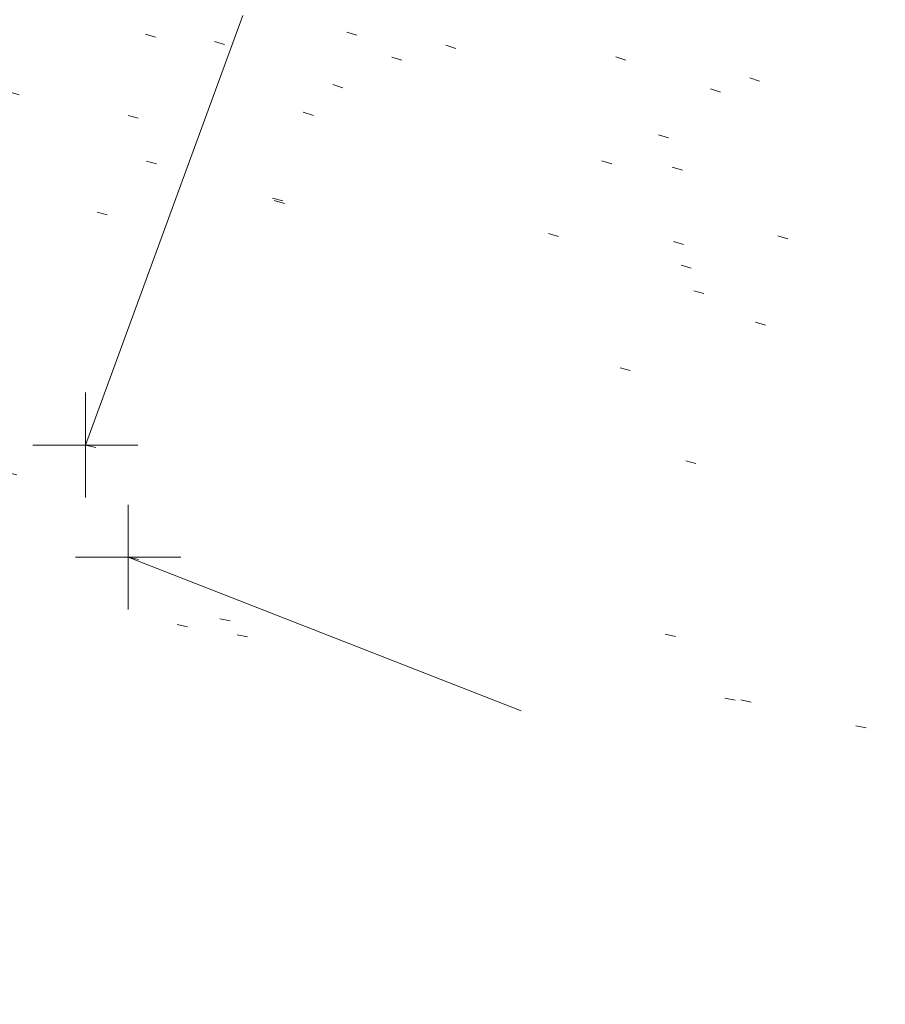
# Model space of a CAD drawing. Extents: x 413123 to 1465301, y 377724 to 504150.
# Tile 27 of 256: x 1463201 to 1463209, y 433214 to 433224. Entities that reach past the tile are written whole.
import ezdxf

# ---------------------------------------------------------------- set-up
doc = ezdxf.new("R2010")
doc.units = 0
doc.header["$MEASUREMENT"] = 0
for name, pattern in [('DGN Style 1', [8.732639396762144, 0.01453018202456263, -8.71810921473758]), ('DGN Style 3', [20.34225483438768, 14.53018202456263, -5.812072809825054]), ('DGN Style 5', [10.171127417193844, 4.35905460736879, -5.812072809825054])]:
    doc.linetypes.add(name, pattern=pattern)
for name, color, linetype, lineweight in [('PM_X_Parking_Lot_Stall', 7, 'DGN Style 5', 0), ('PV_X_Curb', 120, 'DGN Style 1', 0), ('PV_X_EOP', 7, 'DGN Style 3', 0)]:
    doc.layers.add(name, color=color, linetype=linetype, lineweight=lineweight)
doc.layers.add('SV_Observation (Construction)', color=97, linetype='DGN Style 1', lineweight=0, transparency=0.9)
doc.layers.add('SV_X_Shot_Marker (Construction)', color=40, linetype='Continuous', lineweight=0, transparency=0.5)

# ---------------------------------------------------------------- blocks, each defined once
blk = doc.blocks.new('SVPT_2556')
at = {"layer": 'SV_X_Shot_Marker (Construction)', "transparency": 33554495}
for p, q in [((0, 0.02499999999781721), (0, -0.02500000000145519)), ((-0.02499999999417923, 0), (0.02499999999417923, 0))]:
    blk.add_line(p, q, dxfattribs=at)
blk.add_point((0, 0), dxfattribs=at)
blk = doc.blocks.new('SVPT_2557')
at = {"layer": 'SV_X_Shot_Marker (Construction)', "transparency": 33554495}
for p, q in [((1.455191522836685e-11, 0.02500000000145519), (1.455191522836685e-11, -0.02499999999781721)), ((-0.02499999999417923, 0), (0.02500000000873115, 0))]:
    blk.add_line(p, q, dxfattribs=at)
blk.add_point((1.455191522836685e-11, 0), dxfattribs=at)

msp = doc.modelspace()

# ---------------------------------------------------------------- linework, layer by layer
at = {"layer": 'PM_X_Parking_Lot_Stall', "extrusion": (0.0275909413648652, 0.07527887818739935, 0.9967807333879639), "elevation": 73554.05821397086, "flags": 128}
msp.add_lwpolyline([(-1224748.043570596, -907314.81765049), (-1224748.043570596, -907322.4541695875)], dxfattribs=at)
at = {"layer": 'PM_X_Parking_Lot_Stall', "extrusion": (-0.01513250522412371, 0.005920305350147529, 0.9998679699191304), "elevation": -19004.62771107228, "flags": 128}
msp.add_lwpolyline([(1463056.260674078, 433333.3615188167), (1463043.04578196, 433338.5309118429)], dxfattribs=at)
at = {"layer": 'PV_X_Curb'}
for points, knots in [([(1463034.114341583, 433358.5354235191, 570.967442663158), (1463034.382762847, 433357.8525596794, 570.9829174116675), (1463034.902669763, 433356.6746703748, 570.9791408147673), (1463036.322057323, 433354.5205973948, 570.6849760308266), (1463037.748960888, 433352.2020754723, 570.6878951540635), (1463040.018756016, 433349.1857511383, 570.9427811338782), (1463042.639031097, 433346.7780487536, 570.7955674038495), (1463044.970687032, 433345.5933757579, 570.8824061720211), (1463045.921303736, 433345.2188641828, 570.878208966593), (1463051.106075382, 433343.1762354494, 570.8553169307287), (1463056.290847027, 433341.1336067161, 570.8324248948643), (1463061.475618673, 433339.0909779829, 570.809532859), (1463062.018547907, 433338.9041474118, 570.7725412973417), (1463062.561477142, 433338.7173168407, 570.7355497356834), (1463063.104406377, 433338.5304862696, 570.6985581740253), (1463069.657625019, 433335.9461940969, 570.7210719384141), (1463076.21084366, 433333.3619019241, 570.7435857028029), (1463082.764062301, 433330.7776097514, 570.7660994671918), (1463087.246478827, 433329.0023655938, 570.8028168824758), (1463091.728895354, 433327.2271214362, 570.8395342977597), (1463096.211311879, 433325.4518772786, 570.8762517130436), (1463096.878442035, 433325.1897515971, 570.9638925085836), (1463097.545572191, 433324.9276259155, 571.0515333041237), (1463098.212702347, 433324.6655002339, 571.1391740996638), (1463104.831686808, 433322.094946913, 571.1640382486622), (1463111.45067127, 433319.524393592, 571.1889023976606), (1463118.069655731, 433316.953840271, 571.2137665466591), (1463125.957183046, 433313.9138789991, 571.1851535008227), (1463133.844710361, 433310.8739177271, 571.1565404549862), (1463141.732237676, 433307.8339564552, 571.1279274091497), (1463145.767175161, 433306.241790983, 571.1313455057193), (1463149.802112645, 433304.6496255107, 571.134763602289), (1463153.83705013, 433303.0574600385, 571.1381816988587), (1463154.355066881, 433302.8054079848, 571.0924572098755), (1463154.873083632, 433302.5533559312, 571.0467327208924), (1463155.391100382, 433302.3013038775, 571.0010082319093), (1463159.740180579, 433300.5574304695, 571.007755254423), (1463164.089260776, 433298.8135570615, 571.0145022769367), (1463168.438340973, 433297.0696836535, 571.0212492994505), (1463173.76020955, 433294.9893866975, 571.0517121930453), (1463179.082078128, 433292.9090897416, 571.0821750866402), (1463184.403946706, 433290.8287927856, 571.1126379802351), (1463184.927832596, 433290.6024130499, 571.183469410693), (1463185.451718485, 433290.3760333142, 571.254300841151), (1463185.975604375, 433290.1496535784, 571.3251322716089), (1463193.283059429, 433287.4009373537, 571.3274320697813), (1463200.590514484, 433284.6522211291, 571.3297318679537), (1463207.897969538, 433281.9035049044, 571.3320316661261), (1463214.611583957, 433279.3049910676, 571.3660593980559), (1463221.325198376, 433276.7064772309, 571.4000871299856), (1463228.038812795, 433274.1079633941, 571.4341148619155), (1463234.876881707, 433271.4003319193, 571.5030017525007), (1463241.714950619, 433268.6927004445, 571.5718886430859), (1463248.553019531, 433265.9850689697, 571.6407755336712), (1463252.53367608, 433264.4224603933, 571.6987979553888), (1463256.514332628, 433262.8598518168, 571.7568203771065), (1463260.494989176, 433261.2972432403, 571.8148427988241), (1463261.18962272, 433261.0748617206, 571.7422662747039), (1463261.884256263, 433260.8524802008, 571.6696897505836), (1463262.578889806, 433260.6300986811, 571.5971132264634), (1463267.974277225, 433258.4984942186, 571.5913249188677), (1463273.369664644, 433256.3668897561, 571.5855366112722), (1463278.765052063, 433254.2352852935, 571.5797483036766), (1463284.039124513, 433252.1341649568, 571.626583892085), (1463289.313196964, 433250.0330446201, 571.6734194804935), (1463294.587269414, 433247.9319242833, 571.7202550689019), (1463295.147837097, 433247.7325865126, 571.8045569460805), (1463295.70840478, 433247.533248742, 571.8888588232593), (1463296.268972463, 433247.3339109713, 571.9731607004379), (1463303.262539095, 433244.6091737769, 572.0038664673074), (1463310.256105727, 433241.8844365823, 572.034572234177), (1463317.249672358, 433239.1596993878, 572.0652780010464), (1463324.8255847, 433236.206749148, 572.1003223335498), (1463332.401497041, 433233.2537989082, 572.1353666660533), (1463339.977409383, 433230.3008486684, 572.1704109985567), (1463346.624217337, 433227.6724527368, 572.1699621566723), (1463353.271025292, 433225.044056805, 572.1695133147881), (1463359.917833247, 433222.4156608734, 572.1690644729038), (1463363.666535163, 433220.9685334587, 572.1740861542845), (1463367.415237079, 433219.521406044, 572.1791078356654), (1463371.163938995, 433218.0742786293, 572.1841295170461), (1463371.754596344, 433217.8301906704, 572.1047293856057), (1463372.345253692, 433217.5861027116, 572.0253292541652), (1463372.935911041, 433217.3420147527, 571.9459291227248), (1463380.338603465, 433214.4611246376, 571.9041823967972), (1463387.741295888, 433211.5802345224, 571.8624356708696), (1463395.143988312, 433208.6993444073, 571.8206889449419), (1463403.121855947, 433205.5721027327, 571.8539167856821), (1463411.099723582, 433202.4448610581, 571.8871446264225), (1463419.077591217, 433199.3176193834, 571.9203724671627), (1463419.407565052, 433199.1647159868, 571.9396248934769), (1463419.737538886, 433199.0118125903, 571.9588773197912), (1463420.067512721, 433198.8589091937, 571.9781297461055)], [0, 0, 0, 0, 0.004163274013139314, 0.007301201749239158, 0.0146979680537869, 0.01957460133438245, 0.02877745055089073, 0.03448275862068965, 0.03448275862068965, 0.03448275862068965, 0.06896551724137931, 0.06896551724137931, 0.06896551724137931, 0.1034482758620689, 0.1034482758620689, 0.1034482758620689, 0.1379310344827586, 0.1379310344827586, 0.1379310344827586, 0.1724137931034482, 0.1724137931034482, 0.1724137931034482, 0.2068965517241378, 0.2068965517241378, 0.2068965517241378, 0.2413793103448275, 0.2413793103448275, 0.2413793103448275, 0.2758620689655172, 0.2758620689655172, 0.2758620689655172, 0.3103448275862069, 0.3103448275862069, 0.3103448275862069, 0.3448275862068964, 0.3448275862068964, 0.3448275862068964, 0.3793103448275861, 0.3793103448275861, 0.3793103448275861, 0.4137931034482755, 0.4137931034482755, 0.4137931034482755, 0.4482758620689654, 0.4482758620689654, 0.4482758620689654, 0.4827586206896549, 0.4827586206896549, 0.4827586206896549, 0.5172413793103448, 0.5172413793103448, 0.5172413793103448, 0.5517241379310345, 0.5517241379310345, 0.5517241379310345, 0.5862068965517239, 0.5862068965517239, 0.5862068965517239, 0.6206896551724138, 0.6206896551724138, 0.6206896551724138, 0.6551724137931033, 0.6551724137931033, 0.6551724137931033, 0.6896551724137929, 0.6896551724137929, 0.6896551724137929, 0.7241379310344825, 0.7241379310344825, 0.7241379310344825, 0.7586206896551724, 0.7586206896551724, 0.7586206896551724, 0.7931034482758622, 0.7931034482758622, 0.7931034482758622, 0.8275862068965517, 0.8275862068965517, 0.8275862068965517, 0.8620689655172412, 0.8620689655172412, 0.8620689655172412, 0.8965517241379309, 0.8965517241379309, 0.8965517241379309, 0.9310344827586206, 0.9310344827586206, 0.9310344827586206, 0.9655172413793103, 0.9655172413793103, 0.9655172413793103, 1, 1, 1, 1]), ([(1463694.730807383, 433042.1012902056, 573.2000085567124), (1463688.122071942, 433044.6665198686, 573.2117681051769), (1463681.5133365, 433047.2317495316, 573.2235276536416), (1463674.904601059, 433049.7969791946, 573.2352872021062), (1463669.906627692, 433051.7384291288, 573.2422034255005), (1463664.908654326, 433053.679879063, 573.249119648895), (1463659.910680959, 433055.6213289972, 573.2560358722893), (1463659.31440991, 433055.8530469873, 573.3282538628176), (1463658.718138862, 433056.0847649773, 573.400471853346), (1463658.121867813, 433056.3164829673, 573.4726898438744), (1463656.811811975, 433056.8455353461, 573.4691755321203), (1463655.501756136, 433057.3745877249, 573.4656612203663), (1463654.191700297, 433057.9036401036, 573.4621469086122), (1463647.078403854, 433060.7016199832, 573.4311409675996), (1463639.965107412, 433063.4995998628, 573.4001350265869), (1463632.851810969, 433066.2975797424, 573.3691290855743), (1463626.603526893, 433068.7760307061, 573.3262890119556), (1463620.355242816, 433071.25448167, 573.2834489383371), (1463614.10695874, 433073.7329326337, 573.2406088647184), (1463606.821724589, 433076.5483492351, 573.1778320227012), (1463599.536490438, 433079.3637658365, 573.1150551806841), (1463592.251256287, 433082.1791824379, 573.052278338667), (1463585.048675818, 433085.0513616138, 572.9767093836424), (1463577.846095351, 433087.9235407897, 572.901140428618), (1463570.643514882, 433090.7957199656, 572.8255714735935), (1463568.520856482, 433091.6009161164, 572.8136526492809), (1463566.398198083, 433092.4061122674, 572.8017338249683), (1463564.275539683, 433093.2113084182, 572.7898150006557), (1463563.658286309, 433093.4932407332, 572.723361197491), (1463563.041032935, 433093.7751730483, 572.6569073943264), (1463562.423779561, 433094.0571053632, 572.5904535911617), (1463557.897842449, 433095.8076798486, 572.5495712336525), (1463553.371905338, 433097.5582543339, 572.5086888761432), (1463548.845968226, 433099.3088288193, 572.4678065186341), (1463541.746736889, 433102.0973839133, 572.4116307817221), (1463534.647505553, 433104.8859390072, 572.3554550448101), (1463527.548274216, 433107.6744941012, 572.2992793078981), (1463527.099574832, 433107.8541490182, 572.3819727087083), (1463526.650875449, 433108.0338039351, 572.4646661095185), (1463526.202176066, 433108.2134588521, 572.5473595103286), (1463518.442801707, 433111.2934591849, 572.5872886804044), (1463510.683427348, 433114.3734595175, 572.6272178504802), (1463502.924052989, 433117.4534598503, 572.6671470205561), (1463495.101662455, 433120.5759616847, 572.6180249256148), (1463487.279271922, 433123.6984635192, 572.5689028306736), (1463479.456881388, 433126.8209653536, 572.5197807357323), (1463474.540841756, 433128.7396558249, 572.5305568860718), (1463469.624802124, 433130.6583462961, 572.5413330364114), (1463464.708762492, 433132.5770367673, 572.5521091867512), (1463464.15178183, 433132.7738995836, 572.4839343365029), (1463463.594801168, 433132.9707623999, 572.4157594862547), (1463463.037820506, 433133.1676252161, 572.3475846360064), (1463455.395093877, 433136.1460172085, 572.2965798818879), (1463447.752367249, 433139.1244092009, 572.2455751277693), (1463440.10964062, 433142.1028011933, 572.1945703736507), (1463439.463345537, 433142.3911085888, 572.2249332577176), (1463438.817050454, 433142.6794159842, 572.2552961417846), (1463438.170755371, 433142.9677233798, 572.2856590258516), (1463431.589276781, 433145.5431962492, 572.3185177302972), (1463425.007798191, 433148.1186691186, 572.351376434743), (1463418.4263196, 433150.6941419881, 572.3842351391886), (1463413.565512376, 433152.6091060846, 572.3506952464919), (1463408.704705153, 433154.5240701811, 572.3171553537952), (1463403.843897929, 433156.4390342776, 572.2836154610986), (1463402.295983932, 433157.0721267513, 572.2966227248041), (1463400.748069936, 433157.7052192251, 572.3096299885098), (1463399.20015594, 433158.3383116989, 572.3226372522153), (1463398.571326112, 433158.6030358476, 572.2531442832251), (1463397.942496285, 433158.8677599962, 572.1836513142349), (1463397.313666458, 433159.1324841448, 572.1141583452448), (1463389.499427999, 433162.1494767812, 572.1431257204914), (1463381.68518954, 433165.1664694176, 572.172093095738), (1463373.87095108, 433168.1834620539, 572.2010604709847), (1463373.202610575, 433168.4242856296, 572.2485422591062), (1463372.53427007, 433168.6651092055, 572.2960240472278), (1463371.865929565, 433168.9059327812, 572.3435058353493), (1463366.852918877, 433170.8940812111, 572.309207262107), (1463361.839908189, 433172.882229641, 572.2749086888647), (1463356.826897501, 433174.8703780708, 572.2406101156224), (1463350.263613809, 433177.4130764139, 572.2105829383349), (1463343.700330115, 433179.955774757, 572.1805557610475), (1463337.137046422, 433182.4984731, 572.1505285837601), (1463332.732110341, 433184.1753668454, 572.1399057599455), (1463328.327174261, 433185.8522605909, 572.129282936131), (1463323.922238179, 433187.5291543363, 572.1186601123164), (1463323.550514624, 433187.6736224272, 572.0672464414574), (1463323.17879107, 433187.8180905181, 572.0158327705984), (1463322.807067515, 433187.9625586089, 571.9644190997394), (1463314.242457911, 433191.4677850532, 571.9189611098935), (1463305.677848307, 433194.9730114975, 571.8735031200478), (1463297.113238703, 433198.4782379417, 571.8280451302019), (1463296.447798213, 433198.6498683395, 571.8729159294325), (1463295.782357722, 433198.8214987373, 571.917786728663), (1463295.116917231, 433198.9931291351, 571.9626575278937), (1463288.43623397, 433201.6173953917, 571.9595616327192), (1463281.755550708, 433204.2416616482, 571.9564657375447), (1463275.074867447, 433206.8659279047, 571.9533698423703), (1463270.698621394, 433208.5836220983, 571.955071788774), (1463266.322375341, 433210.3013162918, 571.9567737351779), (1463261.946129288, 433212.0190104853, 571.9584756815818), (1463261.255964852, 433212.2907585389, 571.8814296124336), (1463260.565800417, 433212.5625065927, 571.8043835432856), (1463259.875635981, 433212.8342546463, 571.7273374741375), (1463253.221984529, 433215.4661261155, 571.684237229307), (1463246.568333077, 433218.0979975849, 571.6411369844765), (1463239.914681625, 433220.7298690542, 571.5980367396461), (1463232.697418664, 433223.5591135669, 571.584901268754), (1463225.480155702, 433226.3883580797, 571.5717657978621), (1463218.262892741, 433229.2176025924, 571.5586303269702), (1463212.689928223, 433231.3845503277, 571.501804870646), (1463207.116963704, 433233.5514980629, 571.4449794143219), (1463201.543999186, 433235.7184457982, 571.3881539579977), (1463197.702392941, 433237.2969398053, 571.3824755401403), (1463193.860786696, 433238.8754338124, 571.376797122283), (1463190.01918045, 433240.4539278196, 571.3711187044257), (1463189.420555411, 433240.6641899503, 571.4587546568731), (1463188.821930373, 433240.874452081, 571.5463906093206), (1463188.223305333, 433241.0847142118, 571.6340265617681), (1463185.054584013, 433242.3131517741, 571.6250500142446), (1463181.885862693, 433243.5415893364, 571.6160734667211), (1463178.717141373, 433244.7700268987, 571.6070969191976), (1463171.181422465, 433247.7347391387, 571.5342143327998), (1463163.645703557, 433250.6994513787, 571.4613317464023), (1463156.10998465, 433253.6641636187, 571.3884491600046), (1463148.761307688, 433256.5197229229, 571.322577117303), (1463141.412630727, 433259.3752822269, 571.2567050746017), (1463134.063953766, 433262.2308415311, 571.1908330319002), (1463126.984343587, 433264.9936274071, 571.2120531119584), (1463119.904733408, 433267.756413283, 571.2332731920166), (1463112.82512323, 433270.519199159, 571.2544932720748), (1463106.948373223, 433272.8554993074, 571.272380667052), (1463101.071623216, 433275.1917994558, 571.290268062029), (1463095.19487321, 433277.5280996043, 571.3081554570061), (1463087.382378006, 433280.5556578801, 571.2445784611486), (1463079.569882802, 433283.583216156, 571.1810014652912), (1463071.757387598, 433286.6107744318, 571.1174244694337), (1463067.011834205, 433288.4980060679, 571.0790224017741), (1463062.266280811, 433290.385237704, 571.0406203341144), (1463057.520727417, 433292.27246934, 571.0022182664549), (1463052.596696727, 433294.1302708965, 570.9741905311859), (1463047.672666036, 433295.988072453, 570.946162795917), (1463042.748635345, 433297.8458740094, 570.9181350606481), (1463040.996474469, 433298.028892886, 570.6600759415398), (1463037.884741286, 433298.0614564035, 570.3732611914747), (1463033.533792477, 433297.4811137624, 570.213053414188), (1463028.578927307, 433295.8351240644, 570.8846791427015), (1463025.750437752, 433293.3300609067, 570.5443428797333), (1463024.222435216, 433291.00068514, 570.5092220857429), (1463023.412434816, 433289.7658735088, 570.490604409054), (1463022.602434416, 433288.5310618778, 570.4719867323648), (1463021.792434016, 433287.2962502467, 570.4533690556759), (1463021.001432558, 433285.3732457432, 570.5012869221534), (1463020.2104311, 433283.4502412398, 570.549204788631), (1463019.419429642, 433281.5272367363, 570.5971226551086), (1463018.531487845, 433279.3825151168, 570.6481372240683), (1463017.643546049, 433277.2377934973, 570.6991517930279), (1463016.755604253, 433275.0930718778, 570.7501663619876), (1463014.741467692, 433270.0950215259, 570.9656913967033), (1463012.727331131, 433265.096971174, 571.181216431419), (1463010.71319457, 433260.0989208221, 571.3967414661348)], [0, 0, 0, 0, 0.01923076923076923, 0.01923076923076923, 0.01923076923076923, 0.03846153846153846, 0.03846153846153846, 0.03846153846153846, 0.05769230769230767, 0.05769230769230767, 0.05769230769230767, 0.07692307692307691, 0.07692307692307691, 0.07692307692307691, 0.09615384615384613, 0.09615384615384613, 0.09615384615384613, 0.1153846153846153, 0.1153846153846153, 0.1153846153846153, 0.1346153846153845, 0.1346153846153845, 0.1346153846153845, 0.1538461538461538, 0.1538461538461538, 0.1538461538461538, 0.1730769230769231, 0.1730769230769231, 0.1730769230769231, 0.1923076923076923, 0.1923076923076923, 0.1923076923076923, 0.2115384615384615, 0.2115384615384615, 0.2115384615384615, 0.2307692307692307, 0.2307692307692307, 0.2307692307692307, 0.25, 0.25, 0.25, 0.269230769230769, 0.269230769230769, 0.269230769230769, 0.2884615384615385, 0.2884615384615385, 0.2884615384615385, 0.3076923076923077, 0.3076923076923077, 0.3076923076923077, 0.3269230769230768, 0.3269230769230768, 0.3269230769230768, 0.3461538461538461, 0.3461538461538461, 0.3461538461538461, 0.3653846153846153, 0.3653846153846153, 0.3653846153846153, 0.3846153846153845, 0.3846153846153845, 0.3846153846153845, 0.4038461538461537, 0.4038461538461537, 0.4038461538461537, 0.423076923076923, 0.423076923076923, 0.423076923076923, 0.4423076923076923, 0.4423076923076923, 0.4423076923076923, 0.4615384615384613, 0.4615384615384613, 0.4615384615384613, 0.4807692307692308, 0.4807692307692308, 0.4807692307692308, 0.5, 0.5, 0.5, 0.5192307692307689, 0.5192307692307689, 0.5192307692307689, 0.538461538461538, 0.538461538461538, 0.538461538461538, 0.5576923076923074, 0.5576923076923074, 0.5576923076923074, 0.576923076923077, 0.576923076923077, 0.576923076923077, 0.5961538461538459, 0.5961538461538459, 0.5961538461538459, 0.6153846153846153, 0.6153846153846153, 0.6153846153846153, 0.6346153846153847, 0.6346153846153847, 0.6346153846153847, 0.6538461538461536, 0.6538461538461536, 0.6538461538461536, 0.673076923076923, 0.673076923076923, 0.673076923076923, 0.6923076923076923, 0.6923076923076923, 0.6923076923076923, 0.7115384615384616, 0.7115384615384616, 0.7115384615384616, 0.7307692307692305, 0.7307692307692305, 0.7307692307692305, 0.7499999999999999, 0.7499999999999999, 0.7499999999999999, 0.7692307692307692, 0.7692307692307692, 0.7692307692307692, 0.7884615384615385, 0.7884615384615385, 0.7884615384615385, 0.8076923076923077, 0.8076923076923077, 0.8076923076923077, 0.826923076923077, 0.826923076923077, 0.826923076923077, 0.846153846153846, 0.846153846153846, 0.846153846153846, 0.8653846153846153, 0.8653846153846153, 0.8653846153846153, 0.8846153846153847, 0.8846153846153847, 0.8846153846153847, 0.9038461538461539, 0.9038461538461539, 0.9038461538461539, 0.9087225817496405, 0.9125585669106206, 0.9159702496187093, 0.9230769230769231, 0.9230769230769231, 0.9230769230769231, 0.9423076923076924, 0.9423076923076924, 0.9423076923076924, 0.9615384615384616, 0.9615384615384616, 0.9615384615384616, 0.9807692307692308, 0.9807692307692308, 0.9807692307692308, 1, 1, 1, 1])]:
    msp.add_open_spline(points, degree=3, knots=knots, dxfattribs=at)
at = {"layer": 'PV_X_EOP'}
for points, knots in [([(1463033.539703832, 433358.668730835, 570.9312826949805), (1463033.78085339, 433357.7791180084, 570.9319642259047), (1463034.311810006, 433356.414696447, 570.9129230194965), (1463035.936664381, 433354.210215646, 570.7574772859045), (1463037.392149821, 433351.9520015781, 570.7191112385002), (1463039.598433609, 433348.7987445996, 570.7996873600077), (1463042.441302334, 433346.5539274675, 570.6747714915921), (1463044.712350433, 433345.0075174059, 570.6881225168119), (1463045.691659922, 433344.6760572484, 570.6008205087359), (1463046.330306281, 433344.4598990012, 570.5438874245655), (1463046.96895264, 433344.243740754, 570.486954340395), (1463047.607598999, 433344.0275825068, 570.4300212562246), (1463047.46569072, 433343.5095853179, 570.4737916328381), (1463047.32378244, 433342.9915881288, 570.5175620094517), (1463047.181874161, 433342.4735909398, 570.5613323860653), (1463047.962688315, 433342.1715041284, 570.5523071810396), (1463048.74350247, 433341.8694173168, 570.5432819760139), (1463049.524316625, 433341.5673305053, 570.5342567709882), (1463049.723445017, 433342.0454324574, 570.5031497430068), (1463049.92257341, 433342.5235344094, 570.4720427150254), (1463050.121701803, 433343.0016363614, 570.4409356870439), (1463054.363252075, 433341.3299102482, 570.4898514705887), (1463058.604802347, 433339.658184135, 570.5387672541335), (1463062.84635262, 433337.9864580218, 570.5876830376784), (1463069.380437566, 433335.4247592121, 570.6248076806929), (1463075.914522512, 433332.8630604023, 570.6619323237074), (1463082.448607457, 433330.3013615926, 570.699056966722), (1463087.637972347, 433328.22388055, 570.7205322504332), (1463092.827337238, 433326.1463995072, 570.7420075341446), (1463098.016702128, 433324.0689184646, 570.7634828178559), (1463104.657268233, 433321.5116641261, 570.769767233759), (1463111.297834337, 433318.9544097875, 570.7760516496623), (1463117.938400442, 433316.3971554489, 570.7823360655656), (1463125.924840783, 433313.2674390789, 570.73748834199), (1463133.911281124, 433310.1377227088, 570.6926406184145), (1463141.897721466, 433307.0080063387, 570.647792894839), (1463141.717745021, 433306.5125578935, 570.6799613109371), (1463141.537768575, 433306.0171094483, 570.7121297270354), (1463141.35779213, 433305.5216610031, 570.7442981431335), (1463142.229950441, 433305.2201381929, 570.7485050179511), (1463143.102108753, 433304.9186153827, 570.7527118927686), (1463143.974267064, 433304.6170925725, 570.7569187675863), (1463144.185348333, 433305.0788176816, 570.735481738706), (1463144.396429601, 433305.5405427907, 570.7140447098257), (1463144.607510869, 433306.0022678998, 570.6926076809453), (1463147.58473388, 433304.8543661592, 570.7341019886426), (1463150.56195689, 433303.7064644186, 570.7755962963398), (1463153.539179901, 433302.558562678, 570.817090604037), (1463158.44037952, 433300.5705139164, 570.826934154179), (1463163.341579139, 433298.5824651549, 570.8367777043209), (1463168.242778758, 433296.5944163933, 570.8466212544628), (1463174.091388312, 433294.2251577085, 570.8787504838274), (1463179.939997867, 433291.8558990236, 570.9108797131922), (1463185.788607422, 433289.4866403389, 570.9430089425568), (1463193.090936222, 433286.8080451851, 571.0096381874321), (1463200.393265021, 433284.1294500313, 571.0762674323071), (1463207.695593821, 433281.4508548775, 571.1428966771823), (1463214.34865388, 433278.828976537, 571.1804566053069), (1463221.001713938, 433276.2070981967, 571.2180165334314), (1463227.654773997, 433273.5852198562, 571.2555764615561), (1463234.593717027, 433270.8614597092, 571.311327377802), (1463241.532660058, 433268.1376995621, 571.3670782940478), (1463248.471603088, 433265.413939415, 571.4228292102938), (1463251.006317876, 433264.4249023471, 571.4376305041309), (1463253.541032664, 433263.4358652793, 571.452431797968), (1463256.075747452, 433262.4468282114, 571.4672330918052), (1463255.94008792, 433261.9072334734, 571.4705339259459), (1463255.804428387, 433261.3676387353, 571.4738347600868), (1463255.668768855, 433260.8280439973, 571.4771355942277), (1463256.445551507, 433260.5848901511, 571.4871075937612), (1463257.222334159, 433260.3417363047, 571.4970795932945), (1463257.999116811, 433260.0985824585, 571.507051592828), (1463258.226294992, 433260.5106164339, 571.4958264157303), (1463258.453473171, 433260.9226504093, 571.4846012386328), (1463258.680651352, 433261.3346843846, 571.4733760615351), (1463259.925804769, 433260.8493021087, 571.4829525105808), (1463261.170958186, 433260.3639198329, 571.4925289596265), (1463262.416111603, 433259.878537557, 571.5021054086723), (1463267.791649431, 433257.7869022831, 571.5241727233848), (1463273.167187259, 433255.6952670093, 571.5462400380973), (1463278.542725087, 433253.6036317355, 571.5683073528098), (1463284.352399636, 433251.3217999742, 571.5814787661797), (1463290.162074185, 433249.039968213, 571.5946501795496), (1463295.971748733, 433246.7581364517, 571.6078215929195), (1463302.949122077, 433244.0521724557, 571.6351321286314), (1463309.926495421, 433241.3462084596, 571.6624426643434), (1463316.903868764, 433238.6402444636, 571.6897532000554), (1463324.563747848, 433235.6405621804, 571.7285381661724), (1463332.223626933, 433232.6408798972, 571.7673231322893), (1463339.883506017, 433229.641197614, 571.8061080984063), (1463346.449952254, 433227.0690864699, 571.8205958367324), (1463353.01639849, 433224.4969753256, 571.8350835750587), (1463359.582844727, 433221.9248641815, 571.8495713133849), (1463363.961849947, 433220.2403229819, 571.8408310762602), (1463368.340855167, 433218.5557817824, 571.8320908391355), (1463372.719860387, 433216.8712405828, 571.8233506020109), (1463380.126525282, 433213.9587859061, 571.7905530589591), (1463387.533190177, 433211.0463312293, 571.7577555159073), (1463394.939855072, 433208.1338765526, 571.7249579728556), (1463402.425974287, 433205.1637758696, 571.7534560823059), (1463409.912093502, 433202.1936751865, 571.7819541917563), (1463417.398212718, 433199.2235745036, 571.8104523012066), (1463417.229394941, 433198.7682275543, 571.8194733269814), (1463417.060577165, 433198.3128806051, 571.8284943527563), (1463416.891759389, 433197.8575336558, 571.8375153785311), (1463417.692446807, 433197.4966240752, 571.8487103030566), (1463418.493134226, 433197.1357144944, 571.859905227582), (1463419.293821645, 433196.7748049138, 571.8711001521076), (1463419.475032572, 433197.247288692, 571.8477905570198), (1463419.6562435, 433197.7197724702, 571.8244809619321), (1463419.837454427, 433198.1922562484, 571.8011713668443), (1463419.83781155, 433198.2226624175, 571.7953862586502), (1463419.838168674, 433198.2530685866, 571.789601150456), (1463419.838525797, 433198.2834747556, 571.7838160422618)], [0, 0, 0, 0, 0.003968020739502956, 0.006425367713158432, 0.01199892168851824, 0.01581541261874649, 0.02326256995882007, 0.02777777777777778, 0.02777777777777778, 0.02777777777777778, 0.05555555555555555, 0.05555555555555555, 0.05555555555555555, 0.08333333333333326, 0.08333333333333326, 0.08333333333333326, 0.1111111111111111, 0.1111111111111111, 0.1111111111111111, 0.1388888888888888, 0.1388888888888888, 0.1388888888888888, 0.1666666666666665, 0.1666666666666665, 0.1666666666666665, 0.1944444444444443, 0.1944444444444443, 0.1944444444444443, 0.2222222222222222, 0.2222222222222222, 0.2222222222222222, 0.25, 0.25, 0.25, 0.2777777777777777, 0.2777777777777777, 0.2777777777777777, 0.3055555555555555, 0.3055555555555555, 0.3055555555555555, 0.333333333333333, 0.333333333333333, 0.333333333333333, 0.3611111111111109, 0.3611111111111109, 0.3611111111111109, 0.3888888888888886, 0.3888888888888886, 0.3888888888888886, 0.4166666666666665, 0.4166666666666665, 0.4166666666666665, 0.4444444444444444, 0.4444444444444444, 0.4444444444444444, 0.472222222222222, 0.472222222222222, 0.472222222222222, 0.5, 0.5, 0.5, 0.5277777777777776, 0.5277777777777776, 0.5277777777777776, 0.5555555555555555, 0.5555555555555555, 0.5555555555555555, 0.5833333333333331, 0.5833333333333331, 0.5833333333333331, 0.6111111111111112, 0.6111111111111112, 0.6111111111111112, 0.638888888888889, 0.638888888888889, 0.638888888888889, 0.6666666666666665, 0.6666666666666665, 0.6666666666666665, 0.6944444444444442, 0.6944444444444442, 0.6944444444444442, 0.722222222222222, 0.722222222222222, 0.722222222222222, 0.7499999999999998, 0.7499999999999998, 0.7499999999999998, 0.7777777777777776, 0.7777777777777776, 0.7777777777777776, 0.8055555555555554, 0.8055555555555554, 0.8055555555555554, 0.8333333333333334, 0.8333333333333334, 0.8333333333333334, 0.861111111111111, 0.861111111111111, 0.861111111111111, 0.8888888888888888, 0.8888888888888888, 0.8888888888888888, 0.9166666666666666, 0.9166666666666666, 0.9166666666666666, 0.9444444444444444, 0.9444444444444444, 0.9444444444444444, 0.9722222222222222, 0.9722222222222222, 0.9722222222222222, 1, 1, 1, 1]), ([(1463695.37345491, 433042.3269481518, 573.2056029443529), (1463695.118355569, 433042.4173281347, 573.1929567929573), (1463694.863256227, 433042.5077081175, 573.1803106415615), (1463694.608156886, 433042.5980881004, 573.1676644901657), (1463688.127196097, 433045.133574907, 573.1638691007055), (1463681.646235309, 433047.6690617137, 573.1600737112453), (1463675.165274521, 433050.2045485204, 573.1562783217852), (1463668.255959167, 433052.9440202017, 573.1540820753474), (1463661.346643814, 433055.6834918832, 573.1518858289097), (1463654.437328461, 433058.4229635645, 573.149689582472), (1463647.338400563, 433061.2071824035, 573.1301154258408), (1463640.239472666, 433063.9914012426, 573.1105412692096), (1463633.140544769, 433066.7756200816, 573.0909671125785), (1463626.823799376, 433069.2202639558, 573.0453158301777), (1463620.507053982, 433071.6649078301, 572.999664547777), (1463614.190308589, 433074.1095517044, 572.9540132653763), (1463606.930945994, 433076.9629614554, 572.8967218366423), (1463599.671583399, 433079.8163712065, 572.8394304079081), (1463592.412220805, 433082.6697809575, 572.7821389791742), (1463585.208613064, 433085.5359198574, 572.7224006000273), (1463578.005005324, 433088.4020587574, 572.6626622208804), (1463570.801397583, 433091.2681976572, 572.6029238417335), (1463563.539543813, 433094.1288766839, 572.5195568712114), (1463556.277690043, 433096.9895557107, 572.4361899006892), (1463549.015836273, 433099.8502347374, 572.3528229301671), (1463541.464235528, 433102.896740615, 572.3143753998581), (1463533.912634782, 433105.9432464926, 572.2759278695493), (1463526.361034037, 433108.9897523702, 572.2374803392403), (1463524.510466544, 433109.6486739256, 572.222419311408), (1463522.659899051, 433110.307595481, 572.2073582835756), (1463520.809331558, 433110.9665170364, 572.1922972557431), (1463520.996148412, 433111.478044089, 572.2051758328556), (1463521.182965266, 433111.9895711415, 572.2180544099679), (1463521.36978212, 433112.5010981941, 572.2309329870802), (1463520.520611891, 433112.8412018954, 572.2365752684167), (1463519.671441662, 433113.1813055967, 572.2422175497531), (1463518.822271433, 433113.5214092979, 572.2478598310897), (1463518.644435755, 433113.0349413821, 572.2388127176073), (1463518.466600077, 433112.5484734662, 572.229765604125), (1463518.288764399, 433112.0620055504, 572.2207184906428), (1463514.835464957, 433113.4033588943, 572.2367800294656), (1463511.382165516, 433114.7447122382, 572.2528415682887), (1463507.928866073, 433116.0860655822, 572.2689031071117), (1463493.594865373, 433121.7420238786, 572.2482959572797), (1463479.260864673, 433127.3979821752, 572.2276888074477), (1463464.926863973, 433133.0539404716, 572.2070816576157), (1463449.455525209, 433139.0728186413, 572.1640707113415), (1463433.984186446, 433145.0916968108, 572.1210597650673), (1463418.512847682, 433151.1105749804, 572.0780488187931), (1463413.328996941, 433153.1553309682, 572.0135393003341), (1463408.145146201, 433155.200086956, 571.9490297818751), (1463402.961295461, 433157.2448429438, 571.8845202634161), (1463403.132465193, 433157.7716799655, 571.9190447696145), (1463403.303634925, 433158.2985169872, 571.953569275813), (1463403.474804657, 433158.825354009, 571.9880937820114), (1463402.600267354, 433159.1613721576, 571.9863420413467), (1463401.725730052, 433159.4973903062, 571.984590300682), (1463400.851192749, 433159.8334084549, 571.9828385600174), (1463400.653049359, 433159.3552482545, 571.9439093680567), (1463400.454905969, 433158.8770880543, 571.9049801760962), (1463400.256762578, 433158.3989278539, 571.8660509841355), (1463399.322085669, 433158.774478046, 571.9116587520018), (1463398.387408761, 433159.150028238, 571.9572665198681), (1463397.452731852, 433159.5255784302, 572.0028742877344), (1463389.04126259, 433162.8168634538, 571.9920574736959), (1463380.629793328, 433166.1081484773, 571.9812406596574), (1463372.218324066, 433169.3994335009, 571.9704238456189), (1463367.156032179, 433171.3851717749, 571.9528553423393), (1463362.093740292, 433173.370910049, 571.9352868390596), (1463357.031448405, 433175.3566483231, 571.91771833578), (1463350.485608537, 433177.9162151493, 571.9032139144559), (1463343.93976867, 433180.4757819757, 571.8887094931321), (1463337.393928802, 433183.0353488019, 571.8742050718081), (1463332.955818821, 433184.7683232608, 571.8612483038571), (1463328.517708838, 433186.5012977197, 571.8482915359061), (1463324.079598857, 433188.2342721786, 571.835334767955), (1463307.834725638, 433194.592922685, 571.7755947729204), (1463291.58985242, 433200.9515731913, 571.7158547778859), (1463275.344979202, 433207.3102236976, 571.6561147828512), (1463270.255842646, 433209.3105723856, 571.6395679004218), (1463265.16670609, 433211.3109210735, 571.6230210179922), (1463260.077569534, 433213.3112697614, 571.6064741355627), (1463253.452444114, 433215.9179517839, 571.5595870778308), (1463246.827318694, 433218.5246338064, 571.5127000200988), (1463240.202193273, 433221.1313158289, 571.4658129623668), (1463232.962477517, 433223.9732301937, 571.4532933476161), (1463225.722761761, 433226.8151445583, 571.4407737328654), (1463218.483046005, 433229.6570589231, 571.4282541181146), (1463212.90690448, 433231.8646312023, 571.4088467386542), (1463207.330762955, 433234.0722034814, 571.3894393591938), (1463201.754621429, 433236.2797757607, 571.3700319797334), (1463194.142429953, 433239.2572758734, 571.3409586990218), (1463186.530238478, 433242.2347759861, 571.3118854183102), (1463178.918047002, 433245.2122760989, 571.2828121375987), (1463169.428496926, 433248.9128530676, 571.1919051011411), (1463159.93894685, 433252.6134300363, 571.1009980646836), (1463150.449396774, 433256.314007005, 571.0100910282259), (1463145.077359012, 433258.4557943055, 570.9673048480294), (1463139.70532125, 433260.5975816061, 570.9245186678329), (1463134.333283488, 433262.7393689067, 570.8817324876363), (1463132.297653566, 433263.5246301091, 570.8037126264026), (1463130.262023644, 433264.3098913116, 570.7256927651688), (1463128.226393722, 433265.0951525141, 570.6476729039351), (1463128.413443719, 433265.4813551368, 570.6980714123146), (1463128.600493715, 433265.8675577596, 570.748469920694), (1463128.787543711, 433266.2537603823, 570.7988684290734), (1463127.919822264, 433266.676285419, 570.7925938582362), (1463127.052100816, 433267.0988104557, 570.786319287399), (1463126.184379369, 433267.5213354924, 570.7800447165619), (1463126.004706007, 433267.0870623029, 570.7088488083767), (1463125.825032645, 433266.6527891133, 570.6376529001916), (1463125.645359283, 433266.2185159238, 570.5664569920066), (1463121.458270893, 433267.8591123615, 570.6667666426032), (1463117.271182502, 433269.4997087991, 570.7670762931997), (1463113.084094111, 433271.1403052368, 570.8673859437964), (1463107.189564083, 433273.4271367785, 570.8747985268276), (1463101.295034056, 433275.7139683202, 570.8822111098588), (1463095.400504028, 433278.0007998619, 570.88962369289), (1463087.576983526, 433281.0591137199, 570.8606773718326), (1463079.753463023, 433284.117427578, 570.8317310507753), (1463071.92994252, 433287.175741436, 570.8027847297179), (1463067.216062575, 433289.0371870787, 570.7609532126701), (1463062.502182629, 433290.8986327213, 570.7191216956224), (1463057.788302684, 433292.7600783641, 570.6772901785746), (1463055.438489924, 433293.6549933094, 570.597871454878), (1463053.088677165, 433294.5499082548, 570.5184527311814), (1463050.738864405, 433295.4448232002, 570.4390340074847), (1463050.919405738, 433295.974786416, 570.493206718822), (1463051.099947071, 433296.5047496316, 570.547379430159), (1463051.280488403, 433297.0347128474, 570.6015521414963), (1463050.479713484, 433297.3478403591, 570.5996470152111), (1463049.678938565, 433297.660967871, 570.5977418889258), (1463048.878163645, 433297.9740953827, 570.5958367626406), (1463048.616684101, 433297.4827268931, 570.554312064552), (1463048.355204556, 433296.9913584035, 570.5127873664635), (1463048.093725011, 433296.499989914, 570.471262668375), (1463046.16244202, 433297.1796919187, 570.4532430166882), (1463044.231159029, 433297.8593939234, 570.4352233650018), (1463042.299876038, 433298.5390959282, 570.4172037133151), (1463040.683227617, 433298.6270722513, 570.3881765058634), (1463037.665619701, 433298.5647521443, 570.3323767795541), (1463033.387011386, 433297.9238663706, 570.2772123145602), (1463028.240821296, 433296.3164198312, 570.1397972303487), (1463025.314393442, 433293.7317706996, 570.0019896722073), (1463023.773730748, 433291.3674614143, 569.9858104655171), (1463022.862373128, 433289.9688870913, 569.9762398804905), (1463021.951015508, 433288.5703127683, 569.966669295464), (1463021.039657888, 433287.1717384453, 569.9570987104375)], [0, 0, 0, 0, 0.02083333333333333, 0.02083333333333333, 0.02083333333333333, 0.04166666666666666, 0.04166666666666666, 0.04166666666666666, 0.06249999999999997, 0.06249999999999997, 0.06249999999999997, 0.08333333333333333, 0.08333333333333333, 0.08333333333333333, 0.1041666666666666, 0.1041666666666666, 0.1041666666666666, 0.1249999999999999, 0.1249999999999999, 0.1249999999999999, 0.1458333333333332, 0.1458333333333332, 0.1458333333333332, 0.1666666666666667, 0.1666666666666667, 0.1666666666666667, 0.1875, 0.1875, 0.1875, 0.2083333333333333, 0.2083333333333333, 0.2083333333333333, 0.2291666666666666, 0.2291666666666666, 0.2291666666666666, 0.2499999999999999, 0.2499999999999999, 0.2499999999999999, 0.2708333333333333, 0.2708333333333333, 0.2708333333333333, 0.2916666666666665, 0.2916666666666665, 0.2916666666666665, 0.3125, 0.3125, 0.3125, 0.3333333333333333, 0.3333333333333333, 0.3333333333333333, 0.3541666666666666, 0.3541666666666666, 0.3541666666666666, 0.375, 0.375, 0.375, 0.3958333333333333, 0.3958333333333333, 0.3958333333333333, 0.4166666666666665, 0.4166666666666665, 0.4166666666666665, 0.4374999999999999, 0.4374999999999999, 0.4374999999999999, 0.4583333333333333, 0.4583333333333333, 0.4583333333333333, 0.4791666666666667, 0.4791666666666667, 0.4791666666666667, 0.4999999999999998, 0.4999999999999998, 0.4999999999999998, 0.5208333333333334, 0.5208333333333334, 0.5208333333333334, 0.5416666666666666, 0.5416666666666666, 0.5416666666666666, 0.5624999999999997, 0.5624999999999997, 0.5624999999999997, 0.5833333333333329, 0.5833333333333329, 0.5833333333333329, 0.6041666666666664, 0.6041666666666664, 0.6041666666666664, 0.625, 0.625, 0.625, 0.6458333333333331, 0.6458333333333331, 0.6458333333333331, 0.6666666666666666, 0.6666666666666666, 0.6666666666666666, 0.6875, 0.6875, 0.6875, 0.7083333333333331, 0.7083333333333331, 0.7083333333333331, 0.7291666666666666, 0.7291666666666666, 0.7291666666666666, 0.75, 0.75, 0.75, 0.7708333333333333, 0.7708333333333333, 0.7708333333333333, 0.7916666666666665, 0.7916666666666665, 0.7916666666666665, 0.8125, 0.8125, 0.8125, 0.8333333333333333, 0.8333333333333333, 0.8333333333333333, 0.8541666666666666, 0.8541666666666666, 0.8541666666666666, 0.875, 0.875, 0.875, 0.8958333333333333, 0.8958333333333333, 0.8958333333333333, 0.9166666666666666, 0.9166666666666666, 0.9166666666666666, 0.9375, 0.9375, 0.9375, 0.9583333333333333, 0.9583333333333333, 0.9583333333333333, 0.9631710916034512, 0.9674286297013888, 0.9713421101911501, 0.9791666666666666, 0.9791666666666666, 0.9791666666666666, 1, 1, 1, 1])]:
    msp.add_open_spline(points, degree=3, knots=knots, dxfattribs=at)
at = {"layer": 'SV_Observation (Construction)', "transparency": 33554434}
for p in [(1463021.792434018, 433287.2962502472, 570.4533690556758), (1463021.792434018, 433287.2962502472, 570.4533690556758), (1463021.03965789, 433287.1717384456, 569.9570987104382), (1463021.03965789, 433287.1717384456, 569.9570987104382), (1463025.383142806, 433284.7382202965, 570.9416899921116), (1463020.10749695, 433284.5588435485, 570.0138357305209), (1463022.22792775, 433283.6316991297, 571.226979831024), (1463019.089105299, 433282.0709967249, 570.0910142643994), (1463019.419429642, 433281.527236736, 570.5971226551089), (1463035.733222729, 433278.7133279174, 571.4245994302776), (1463025.805297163, 433277.9499481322, 570.9988391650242), (1463051.432013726, 433276.8791080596, 571.6450710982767), (1463052.080037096, 433276.3698438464, 571.6456762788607), (1463021.086994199, 433275.9771448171, 571.0573821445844), (1463015.56232757, 433275.4709067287, 570.3947203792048), (1463016.755604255, 433275.093071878, 570.7501663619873), (1463016.753352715, 433275.0052337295, 570.7321458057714), (1463028.222198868, 433273.5782394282, 571.2166331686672), (1463058.817106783, 433271.6248657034, 571.7299503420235), (1463023.081341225, 433270.8141113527, 571.2484776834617), (1463065.575289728, 433270.2278586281, 571.7317213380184), (1463037.948753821, 433270.1419387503, 571.7682504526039), (1463068.403228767, 433268.2272040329, 571.7706378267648), (1463079.457102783, 433265.7119859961, 571.7866735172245), (1463084.713855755, 433262.3466612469, 571.8547692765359), (1463087.38279694, 433260.9586148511, 571.8963417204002), (1463009.4595523, 433260.333154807, 571.0353687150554), (1463010.713194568, 433260.0989208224, 571.3967414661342), (1463098.536349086, 433258.5830632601, 571.8789877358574), (1463018.236978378, 433258.485492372, 571.911998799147), (1463021.689940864, 433256.4431906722, 572.0369938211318), (1463106.092292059, 433254.3723349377, 571.9648148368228), (1463029.822186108, 433254.1434239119, 572.4437541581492), (1463106.077947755, 433253.6034567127, 572.0071737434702), (1463115.331535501, 433249.7707339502, 572.090601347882), (1463126.209988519, 433246.6541254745, 572.0988341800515), (1463128.018842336, 433246.2520067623, 572.0573275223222), (1463136.050702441, 433243.0148699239, 572.0525263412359), (1463147.457575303, 433240.4036686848, 571.9976847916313), (1463149.984502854, 433237.6118898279, 572.16438560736), (1463156.416957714, 433236.5454162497, 572.1525395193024), (1463159.606620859, 433234.9996430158, 572.2383416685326), (1463165.531816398, 433232.8617320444, 572.2875967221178), (1463172.583945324, 433229.5146282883, 572.3987372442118), (1463173.095047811, 433228.1976075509, 572.4996878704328), (1463198.442598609, 433219.6452490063, 573.1690366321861), (1463194.338757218, 433219.5048475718, 572.5510115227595), (1463201.521208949, 433219.4923991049, 572.516523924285), (1463200.769084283, 433219.2310965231, 572.5709150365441), (1463201.927916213, 433218.4233850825, 572.5733542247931)]:
    msp.add_line(p, (1463260.25624, 433205.5898700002, 572.09), dxfattribs=at)

# ---------------------------------------------------------------- block references
at = {"layer": 'SV_X_Shot_Marker (Construction)', "transparency": 33554495, "xscale": 20, "yscale": 20, "zscale": 20}
for name, p in [('SVPT_2557', (1463201.521208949, 433219.492399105, 572.5165239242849)), ('SVPT_2556', (1463201.927916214, 433218.4233850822, 572.5733542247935))]:
    msp.add_blockref(name, p, dxfattribs=at)

doc.saveas('drawing.dxf')
